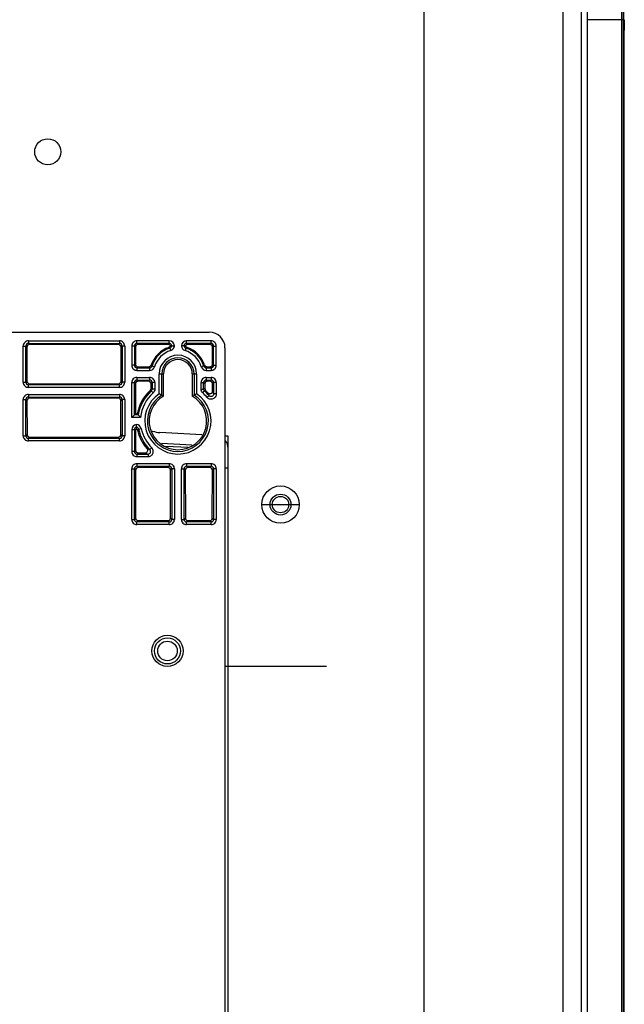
# Model space of a CAD drawing. Header units: millimetres. Extents: x 0 to 2378, y 0 to 1682.
# Tile 32 of 33: x 1926 to 2042, y 783 to 971. Entities that reach past the tile are written whole.
import ezdxf

# ---------------------------------------------------------------- set-up
doc = ezdxf.new("R2010")
doc.units = ezdxf.units.MM
doc.header["$LTSCALE"] = 130.79
doc.layers.add('00_COMPONENTS', color=7, linetype='CONTINUOUS')

msp = doc.modelspace()

# ---------------------------------------------------------------- linework, layer by layer
at = {"layer": '00_COMPONENTS', "color": 3, "linetype": 'CONTINUOUS'}
for p, q in [((2003.28, 494.04), (2003.28, 1172.04)), ((2033.28, 1169.54), (2033.28, 496.8))]:
    msp.add_line(p, q, dxfattribs=at)
at = {"layer": '00_COMPONENTS', "color": 9, "linetype": 'CONTINUOUS'}
for p, q in [((2029.78, 1169.54), (2029.78, 496.54)), ((2041.31, 1042.16), (2041.3, 971.31)), ((2034.41, 971.31), (2034.41, 688.77)), ((2041.44, 971.31), (2034.41, 971.31)), ((2040.98, 971.31), (2040.98, 688.77)), ((2041.3, 971.31), (2041.3, 688.77)), ((1926.59, 901.96), (1926.59, 908.87)), ((1926.59, 908.87), (1927.09, 908.87)), ((1927.09, 901.96), (1927.09, 908.87)), ((1927.09, 908.87), (1927.28, 908.67)), ((1927.59, 909.87), (1927.59, 909.37)), ((1927.59, 909.87), (1945, 909.87)), ((1927.59, 909.37), (1945, 909.37)), ((1927.59, 909.37), (1927.78, 909.18)), ((1945, 909.37), (1944.8, 909.18)), ((1945, 909.87), (1945, 909.37)), ((1945.5, 908.87), (1945.3, 908.67)), ((1945.5, 908.87), (1945.5, 901.96)), ((1946, 908.87), (1945.5, 908.87)), ((1946, 908.87), (1946, 901.96)), ((1947.34, 908.87), (1947.34, 905.21)), ((1947.84, 908.87), (1947.34, 908.87)), ((1947.84, 908.87), (1947.84, 905.21)), ((1947.84, 908.87), (1948.03, 908.67)), ((1948.34, 909.37), (1948.34, 909.87)), ((1954.5, 909.87), (1948.34, 909.87)), ((1954.5, 909.37), (1948.34, 909.37)), ((1948.34, 909.37), (1948.53, 909.18)), ((1954.5, 909.37), (1954.3, 909.18)), ((1954.5, 909.37), (1954.5, 909.87)), ((1954.65, 908.48), (1954.8, 908)), ((1957.69, 908.48), (1957.54, 908)), ((1957.84, 909.37), (1957.84, 909.87)), ((1962.5, 909.87), (1957.84, 909.87)), ((1962.5, 909.37), (1957.84, 909.37)), ((1957.84, 909.37), (1958.03, 909.18)), ((1962.5, 909.37), (1962.3, 909.18)), ((1962.5, 909.37), (1962.5, 909.87)), ((1963, 908.87), (1962.8, 908.67)), ((1963, 905.21), (1963, 908.87)), ((1963, 908.87), (1963.5, 908.87)), ((1963.5, 905.21), (1963.5, 908.87)), ((1947.84, 905.21), (1947.34, 905.21)), ((1947.84, 905.21), (1948.04, 905.41)), ((1948.34, 904.71), (1948.54, 904.91)), ((1948.34, 904.71), (1948.34, 904.21)), ((1948.34, 904.71), (1950.75, 904.71)), ((1950.75, 904.71), (1950.75, 904.21)), ((1951.23, 905.06), (1951.71, 904.91)), ((1961.11, 905.06), (1960.63, 904.91)), ((1961.59, 904.71), (1961.59, 904.21)), ((1961.59, 904.71), (1962.5, 904.71)), ((1962.5, 904.71), (1962.3, 904.91)), ((1962.5, 904.71), (1962.5, 904.21)), ((1963, 905.21), (1962.8, 905.41)), ((1963, 905.21), (1963.5, 905.21)), ((1948.34, 904.21), (1950.75, 904.21)), ((1948.34, 902.87), (1948.34, 902.37)), ((1948.34, 902.87), (1950.75, 902.87)), ((1950.75, 902.87), (1950.75, 902.37)), ((1952.59, 899.76), (1952.59, 903.54)), ((1952.59, 903.54), (1953.42, 903.54)), ((1953.09, 899.49), (1953.09, 903.54)), ((1958.92, 903.54), (1959.75, 903.54)), ((1959.25, 903.54), (1959.25, 899.49)), ((1959.75, 903.54), (1959.75, 899.76)), ((1961.59, 904.21), (1962.5, 904.21)), ((1961.59, 902.87), (1961.59, 902.37)), ((1961.59, 902.87), (1962.5, 902.87)), ((1962.5, 902.87), (1962.5, 902.37)), ((1926.59, 901.96), (1927.09, 901.96)), ((1927.09, 901.96), (1927.3, 902.17)), ((1927.59, 901.46), (1927.8, 901.67)), ((1927.59, 900.96), (1927.59, 901.46)), ((1945, 901.46), (1927.59, 901.46)), ((1945, 900.96), (1927.59, 900.96)), ((1945, 901.46), (1944.79, 901.67)), ((1945, 900.96), (1945, 901.46)), ((1945.5, 901.96), (1945.29, 902.17)), ((1946, 901.96), (1945.5, 901.96)), ((1947.34, 895.21), (1947.34, 901.87)), ((1947.34, 901.87), (1947.84, 901.87)), ((1947.84, 895.71), (1947.84, 901.87)), ((1947.84, 901.87), (1948.05, 901.66)), ((1948.34, 902.37), (1950.75, 902.37)), ((1948.34, 902.37), (1948.55, 902.16)), ((1950.75, 902.37), (1950.54, 902.16)), ((1951.25, 901.87), (1951.04, 901.66)), ((1951.25, 901.87), (1951.25, 900.65)), ((1951.75, 901.87), (1951.25, 901.87)), ((1951.75, 900.65), (1951.25, 900.65)), ((1951.75, 901.87), (1951.75, 900.65)), ((1960.59, 900.65), (1960.59, 901.87)), ((1960.59, 901.87), (1961.09, 901.87)), ((1960.59, 900.65), (1961.09, 900.65)), ((1961.09, 900.65), (1961.09, 901.87)), ((1961.09, 901.87), (1961.3, 901.66)), ((1961.59, 902.37), (1962.5, 902.37)), ((1961.59, 902.37), (1961.8, 902.16)), ((1962.5, 902.37), (1962.29, 902.16)), ((1963, 901.87), (1962.79, 901.66)), ((1963, 901.87), (1963, 899.7)), ((1963.5, 901.87), (1963, 901.87)), ((1963.5, 901.87), (1963.5, 899.7)), ((1927.59, 899.62), (1927.59, 899.12)), ((1927.59, 899.62), (1945, 899.62)), ((1927.59, 899.12), (1945, 899.12)), ((1927.59, 899.12), (1927.8, 898.91)), ((1945, 899.12), (1944.79, 898.91)), ((1945, 899.62), (1945, 899.12)), ((1951.41, 899.9), (1951.08, 900.28)), ((1960.92, 899.9), (1961.26, 900.28)), ((1961.73, 899.07), (1962.11, 899.38)), ((1963.5, 899.7), (1963, 899.7)), ((1926.59, 891.71), (1926.59, 898.62)), ((1926.59, 898.62), (1927.09, 898.62)), ((1927.09, 891.71), (1927.09, 898.62)), ((1927.09, 898.62), (1927.3, 898.41)), ((1945.5, 898.62), (1945.28, 898.41)), ((1945.5, 898.62), (1945.5, 891.71)), ((1946, 898.62), (1945.5, 898.62)), ((1946, 898.62), (1946, 891.71)), ((1949.03, 895.21), (1947.34, 895.21)), ((1948.59, 895.71), (1947.84, 895.71)), ((1948.66, 892.97), (1949.15, 893.08)), ((1926.59, 891.71), (1927.09, 891.71)), ((1927.09, 891.71), (1927.32, 891.94)), ((1927.59, 891.21), (1927.82, 891.44)), ((1927.59, 890.71), (1927.59, 891.21)), ((1945, 891.21), (1927.59, 891.21)), ((1945, 891.21), (1944.77, 891.44)), ((1945, 890.71), (1945, 891.21)), ((1945.5, 891.71), (1945.27, 891.94)), ((1946, 891.71), (1945.5, 891.71)), ((1947.34, 892.87), (1947.34, 888.71)), ((1947.84, 892.87), (1947.34, 892.87)), ((1947.84, 892.87), (1947.84, 888.71)), ((1947.84, 892.87), (1948.06, 892.65)), ((1945, 890.71), (1927.59, 890.71)), ((1950.8, 889.06), (1951.15, 889.42)), ((1953.88, 889.74), (1958.12, 889.52)), ((1947.84, 888.71), (1947.34, 888.71)), ((1947.84, 888.71), (1948.07, 888.94)), ((1948.34, 888.21), (1948.57, 888.44)), ((1948.34, 888.21), (1948.34, 887.71)), ((1948.34, 888.21), (1950.45, 888.21)), ((1948.34, 887.71), (1950.45, 887.71)), ((1950.45, 888.21), (1950.45, 887.71)), ((1948.34, 886.37), (1954.5, 886.37)), ((1948.34, 886.37), (1948.34, 885.87)), ((1948.34, 885.87), (1954.5, 885.87)), ((1948.34, 885.87), (1948.58, 885.63)), ((1954.5, 885.87), (1954.26, 885.63)), ((1954.5, 886.37), (1954.5, 885.87)), ((1957.84, 886.37), (1962.5, 886.37)), ((1957.84, 886.37), (1957.84, 885.87)), ((1957.84, 885.87), (1962.5, 885.87)), ((1957.84, 885.87), (1958.08, 885.63)), ((1962.5, 885.87), (1962.26, 885.63)), ((1962.5, 886.37), (1962.5, 885.87)), ((1947.34, 875.71), (1947.34, 885.37)), ((1947.34, 885.37), (1947.84, 885.37)), ((1947.84, 875.71), (1947.84, 885.37)), ((1947.84, 885.37), (1948.08, 885.13)), ((1955, 885.37), (1954.76, 885.13)), ((1955.5, 885.37), (1955, 885.37)), ((1955, 885.37), (1955, 875.71)), ((1955.5, 885.37), (1955.5, 875.71)), ((1956.84, 885.37), (1957.34, 885.37)), ((1956.84, 875.71), (1956.84, 885.37)), ((1957.34, 875.71), (1957.34, 885.37)), ((1957.34, 885.37), (1957.58, 885.13)), ((1963, 885.37), (1962.76, 885.13)), ((1963.5, 885.37), (1963, 885.37)), ((1963, 885.37), (1963, 875.71)), ((1963.5, 885.37), (1963.5, 875.71)), ((1972.22, 878.54), (1979.36, 878.54)), ((1947.34, 875.71), (1947.84, 875.71)), ((1947.84, 875.71), (1948.09, 875.96)), ((1948.34, 875.21), (1948.6, 875.47)), ((1954.5, 875.21), (1948.34, 875.21)), ((1948.34, 874.71), (1948.34, 875.21)), ((1954.5, 874.71), (1948.34, 874.71)), ((1954.5, 875.21), (1954.24, 875.47)), ((1954.5, 874.71), (1954.5, 875.21)), ((1955, 875.71), (1954.74, 875.96)), ((1955.5, 875.71), (1955, 875.71)), ((1956.84, 875.71), (1957.34, 875.71)), ((1957.34, 875.71), (1957.59, 875.96)), ((1957.84, 875.21), (1958.1, 875.47)), ((1962.5, 875.21), (1957.84, 875.21)), ((1957.84, 874.71), (1957.84, 875.21)), ((1962.5, 874.71), (1957.84, 874.71)), ((1962.5, 875.21), (1962.24, 875.47)), ((1962.5, 874.71), (1962.5, 875.21)), ((1963, 875.71), (1962.74, 875.96)), ((1963.5, 875.71), (1963, 875.71))]:
    msp.add_line(p, q, dxfattribs=at)
at = {"layer": '00_COMPONENTS', "color": 7, "linetype": 'CONTINUOUS'}
for p, q in [((2041.44, 971.31), (2041.51, 1042.27)), ((2041.52, 971.32), (2041.52, 969.53)), ((2041.44, 969.53), (2041.44, 690.55)), ((2041.52, 969.53), (2041.52, 969.31)), ((2041.52, 968.27), (2041.52, 969.31)), ((2041.52, 967.75), (2041.52, 968.27)), ((2041.52, 692.33), (2041.52, 967.75)), ((1848.17, 911.54), (1962.17, 911.54)), ((1927.28, 908.67), (1927.3, 902.17)), ((1944.8, 909.18), (1927.78, 909.18)), ((1945.29, 902.17), (1945.3, 908.67)), ((1948.03, 908.67), (1948.04, 905.41)), ((1954.3, 909.18), (1948.53, 909.18)), ((1954.46, 908.63), (1954.76, 908.89)), ((1957.58, 908.89), (1957.88, 908.63)), ((1962.3, 909.18), (1958.03, 909.18)), ((1962.8, 905.41), (1962.8, 908.67)), ((1965.17, 908.54), (1965.17, 635.54)), ((1948.54, 904.91), (1950.6, 904.91)), ((1961.73, 904.91), (1962.3, 904.91)), ((1953.42, 899.3), (1953.42, 903.54)), ((1958.92, 903.54), (1958.92, 899.3)), ((1927.8, 901.67), (1944.79, 901.67)), ((1948.05, 901.66), (1948.06, 895.93)), ((1950.54, 902.16), (1948.55, 902.16)), ((1950.87, 900.38), (1951.04, 900.75)), ((1951.04, 900.75), (1951.04, 901.66)), ((1961.3, 901.66), (1961.3, 900.75)), ((1961.3, 900.75), (1961.46, 900.38)), ((1962.29, 902.16), (1961.8, 902.16)), ((1962.79, 900.27), (1962.79, 901.66)), ((1944.79, 898.91), (1927.8, 898.91)), ((1961.46, 900.38), (1961.92, 899.93)), ((1927.3, 898.41), (1927.32, 891.94)), ((1945.27, 891.94), (1945.28, 898.41)), ((1947.84, 895.71), (1947.34, 895.21)), ((1947.84, 895.71), (1948.06, 895.93)), ((1948.06, 895.93), (1948.4, 895.93)), ((1948.48, 892.76), (1948.28, 893.06)), ((1927.82, 891.44), (1944.77, 891.44)), ((1948.06, 892.65), (1948.07, 888.94)), ((1960.77, 891.89), (1952.72, 892.32)), ((1965.78, 891.63), (1965.17, 891.66)), ((1965.78, 651.31), (1965.78, 891.63)), ((1953.05, 890.28), (1958.83, 889.98)), ((1948.57, 888.44), (1949.9, 888.44)), ((1954.26, 885.63), (1948.58, 885.63)), ((1962.26, 885.63), (1958.08, 885.63)), ((1965.78, 885.54), (1965.17, 885.54)), ((1948.08, 885.13), (1948.09, 875.96)), ((1954.74, 875.96), (1954.76, 885.13)), ((1957.58, 885.13), (1957.59, 875.96)), ((1962.74, 875.96), (1962.76, 885.13)), ((1948.6, 875.47), (1954.24, 875.47)), ((1958.1, 875.47), (1962.24, 875.47))]:
    msp.add_line(p, q, dxfattribs=at)
at = {"layer": '00_COMPONENTS', "color": 4, "linetype": 'CONTINUOUS'}
msp.add_line((1984.55, 847.54), (1965.17, 847.54), dxfattribs=at)
at = {"layer": '00_COMPONENTS', "color": 7, "linetype": 'CONTINUOUS'}
for centre, radius in [((1931.28, 946.04), 2.5), ((1975.79, 878.54), 1.57), ((1954.17, 850.54), 1.87)]:
    msp.add_circle(centre, radius, dxfattribs=at)
at = {"layer": '00_COMPONENTS', "color": 3, "linetype": 'CONTINUOUS'}
for radius in [3.57, 2]:
    msp.add_circle((1975.79, 878.54), radius, dxfattribs=at)
at = {"layer": '00_COMPONENTS', "color": 9, "linetype": 'CONTINUOUS'}
for radius in [2.99, 2.49]:
    msp.add_circle((1954.17, 850.54), radius, dxfattribs=at)
for centre, radius, start, end in [((23588.81, 979.07), 21547.83, 179.832241, 180.02062), ((1927.59, 908.87), 0.999, 89.9917, 180.0083), ((1927.59, 908.87), 0.499, 89.887, 180.113), ((1945, 908.87), 0.999, 359.9917, 90.0083), ((1945, 908.87), 0.499, 359.887, 90.113), ((1948.34, 908.87), 0.999, 89.986, 180.014), ((1948.34, 908.87), 0.499, 89.8895, 180.1105), ((1956.17, 903.54), 5.17, 107.1097, 162.8903), ((1944.27, 895.63), 16.51, 51.0685, 51.8938), ((1954.5, 908.87), 0.999, 2.3906, 90.0144), ((1954.5, 908.87), 0.499, 4.7066, 90.1144), ((1954.5, 908.96), 0.999, 287.1039, 357.6015), ((1957.84, 908.87), 0.999, 89.9855, 177.6095), ((1957.84, 908.96), 0.999, 182.3981, 252.8965), ((1957.84, 908.87), 0.499, 89.8856, 175.2934), ((1968.07, 895.63), 16.51, 128.1062, 128.9315), ((1956.17, 903.54), 5.17, 17.1097, 72.8903), ((1962.5, 908.87), 0.999, 359.986, 90.014), ((1962.5, 908.87), 0.499, 359.8895, 90.1105), ((1956.17, 903.54), 4.67, 107.1097, 162.8903), ((1956.17, 903.54), 3.58, 0, 180), ((1956.17, 903.54), 3.08, 0, 180), ((1956.17, 903.54), 4.67, 17.1097, 72.8903), ((1948.34, 905.21), 0.999, 179.986, 270.014), ((1948.34, 905.21), 0.499, 179.8895, 270.1105), ((1966.52, 916.35), 19.6, 215.701, 216.4419), ((1950.75, 905.21), 0.499, 269.9335, 342.9568), ((1950.75, 905.21), 0.999, 269.994, 342.8964), ((1964.09, 915.45), 16.53, 218.081, 218.9312), ((1961.59, 905.21), 0.999, 197.1036, 270.0061), ((1948.25, 915.45), 16.53, 321.0688, 321.919), ((1961.59, 905.21), 0.499, 197.0433, 270.0663), ((1945.82, 916.35), 19.6, 323.5581, 324.299), ((1962.5, 905.21), 0.999, 269.986, 0.014), ((1962.5, 905.21), 0.499, 269.8895, 0.1105), ((1948.34, 901.87), 0.999, 89.9917, 180.0083), ((1950.75, 901.87), 0.999, 359.9917, 90.0083), ((1961.59, 901.87), 0.999, 89.9917, 180.0083), ((1962.5, 901.87), 0.999, 359.9917, 90.0083), ((1927.59, 901.96), 0.999, 179.9917, 270.0083), ((1927.59, 901.96), 0.499, 179.887, 270.113), ((1945, 901.96), 0.999, 269.9917, 0.0083), ((1945, 901.96), 0.499, 269.887, 0.113), ((1948.34, 901.87), 0.499, 89.887, 180.113), ((1950.75, 901.87), 0.499, 359.887, 90.113), ((1934.6, 863.64), 40.59, 65.7768, 66.1052), ((1961.59, 901.87), 0.499, 89.887, 180.113), ((1977.74, 863.64), 40.59, 113.8948, 114.2232), ((1962.5, 901.87), 0.499, 359.887, 90.113), ((1927.59, 898.62), 0.999, 89.9917, 180.0083), ((1927.59, 898.62), 0.499, 89.887, 180.113), ((1945, 898.62), 0.999, 359.9917, 90.0083), ((1945, 898.62), 0.499, 359.887, 90.113), ((1956.17, 894.54), 7.67, 131.5515, 171.2408), ((1956.17, 894.54), 7.17, 131.5515, 174.6531), ((1956.17, 894.54), 6.33, 124.451, 55.549), ((1956.17, 894.54), 5.83, 121.9037, 58.0963), ((1935.94, 868.59), 35.12, 64.452, 64.829), ((1956.17, 894.54), 7.17, 39.1619, 48.4485), ((1976.4, 868.59), 35.12, 115.171, 115.548), ((1956.17, 894.54), 7.67, 39.1619, 48.4485), ((1945.73, 893.93), 17.27, 18.4162, 20.3297), ((1946.35, 893.77), 17.67, 19.5873, 21.5558), ((1948.34, 892.87), 0.999, 94.6542, 180.0148), ((1948.34, 892.87), 0.499, 99.2674, 180.1151), ((1948.17, 892.87), 0.999, 11.7713, 85.3402), ((1956.17, 894.54), 7.17, 191.7796, 225.5731), ((1927.59, 891.71), 0.999, 179.9917, 270.0083), ((1927.59, 891.71), 0.499, 179.887, 270.113), ((1945, 891.71), 0.999, 269.9917, 0.0083), ((1945, 891.71), 0.499, 269.887, 0.113), ((1966.54, 877.5), 23.64, 139.1341, 139.8236), ((1956.17, 894.54), 7.67, 191.7796, 225.5731), ((1957.05, 905.4), 17.49, 247.2299, 249.0752), ((1948.34, 888.71), 0.999, 179.986, 270.014), ((1948.34, 888.71), 0.499, 179.8895, 270.1105), ((1957.27, 904.89), 18.02, 245.881, 247.7798), ((1948.34, 885.37), 0.999, 89.9917, 180.0083), ((1948.34, 885.37), 0.499, 89.887, 180.113), ((1954.5, 885.37), 0.999, 359.9917, 90.0083), ((1954.5, 885.37), 0.499, 359.887, 90.113), ((1957.84, 885.37), 0.999, 89.9917, 180.0083), ((1957.84, 885.37), 0.499, 89.887, 180.113), ((1962.5, 885.37), 0.999, 359.9917, 90.0083), ((1962.5, 885.37), 0.499, 359.887, 90.113), ((1948.34, 875.71), 0.999, 179.9917, 270.0083), ((1948.34, 875.71), 0.499, 179.887, 270.113), ((1954.5, 875.71), 0.999, 269.9917, 0.0083), ((1954.5, 875.71), 0.499, 269.887, 0.113), ((1957.84, 875.71), 0.999, 179.9917, 270.0083), ((1957.84, 875.71), 0.499, 179.887, 270.113), ((1962.5, 875.71), 0.999, 269.9917, 0.0083), ((1962.5, 875.71), 0.499, 269.887, 0.113)]:
    msp.add_arc(centre, radius, start, end, dxfattribs=at)
at = {"layer": '00_COMPONENTS', "color": 7, "linetype": 'CONTINUOUS'}
for centre, radius, start, end in [((1962.17, 908.54), 3, 0, 90), ((1953.63, 920.23), 11.4, 275.6642, 276.8945), ((1958.71, 920.23), 11.4, 263.1054, 264.3358), ((1956.17, 903.54), 2.75, 0, 180), ((1950.6, 905.41), 0.5, 269.97, 341.2924), ((1961.73, 905.41), 0.5, 198.7072, 270.0303), ((1956.17, 894.54), 5.5, 120, 60), ((1941.02, 877.77), 24.85, 60.9469, 62.2567), ((1941.93, 879.39), 22.99, 60.007, 60.9588), ((1970.41, 879.39), 22.99, 119.0412, 119.993), ((1971.32, 877.77), 24.85, 117.7433, 119.0531), ((1966.86, 911.37), 24.06, 219.9275, 220.6179), ((1965.69, 910.36), 22.52, 220.6108, 222.3074), ((1931.31, 891.99), 17, 3.5807, 4.6268), ((1952.73, 896.82), 4.5, 247.3549, 253.1881), ((1952.95, 896.81), 4.5, 248.8493, 267), ((1963.28, 889.26), 2.5, 0, 38.8716)]:
    msp.add_arc(centre, radius, start, end, dxfattribs=at)
for centre, major_axis, ratio, start_param, end_param in [((2046.73, 969.53), (0, 101), 0.052408, 1.553163, 1.570796), ((1927.79, 908.67), (-0.247, 0.436), 0.996449, -0.514023, 1.055555), ((1944.8, 908.67), (0.247, 0.436), 0.996449, -1.055555, 0.514023), ((1948.54, 908.67), (-0.247, 0.436), 0.996449, -0.514023, 1.055555), ((1956.17, 903.53), (0, 5.37), 0.999998, 0.323067, 1.244657), ((1956.17, 903.53), (0, 5.37), 0.999998, -1.244657, -0.323067), ((1962.3, 908.67), (0.247, 0.436), 0.996449, -1.055555, 0.514023), ((1948.54, 905.41), (0.494, -0.08), 0.998075, -2.979317, -1.409738), ((1962.3, 905.41), (0.494, 0.08), 0.998075, -1.731854, -0.162276), ((1927.8, 902.17), (0.494, -0.08), 0.998075, -2.979317, -1.409738), ((1944.79, 902.17), (0.494, 0.08), 0.998075, -1.731854, -0.162276), ((1948.55, 901.66), (-0.247, 0.436), 0.996449, -0.514023, 1.055555), ((1950.54, 901.66), (0.247, 0.436), 0.996449, -1.055555, 0.514023), ((1961.8, 901.66), (-0.247, 0.436), 0.996449, -0.514023, 1.055555), ((1962.29, 901.66), (0.247, 0.436), 0.996449, -1.055555, 0.514023), ((1927.8, 898.41), (-0.247, 0.436), 0.996449, -0.514023, 1.055555), ((1944.78, 898.41), (0.247, 0.436), 0.996449, -1.055555, 0.514023), ((1956.17, 894.53), (0, 7.89), 0.999998, 0.735482, 1.392017), ((1927.82, 891.94), (0.494, -0.08), 0.998075, -2.979317, -1.409738), ((1944.77, 891.94), (0.494, 0.08), 0.998075, -1.731854, -0.162276), ((1948.57, 888.94), (0.494, -0.08), 0.998075, -2.979317, -1.409738), ((1948.58, 885.13), (-0.247, 0.436), 0.996449, -0.514023, 1.055555), ((1954.26, 885.13), (0.247, 0.436), 0.996449, -1.055555, 0.514023), ((1958.08, 885.13), (-0.247, 0.436), 0.996449, -0.514023, 1.055555), ((1962.26, 885.13), (0.247, 0.436), 0.996449, -1.055555, 0.514023), ((1948.59, 875.97), (0.494, -0.08), 0.998075, -2.979317, -1.409738), ((1954.24, 875.97), (0.494, 0.08), 0.998075, -1.731854, -0.162276), ((1958.09, 875.97), (0.494, -0.08), 0.998075, -2.979317, -1.409738), ((1962.24, 875.97), (0.494, 0.08), 0.998075, -1.731854, -0.162276)]:
    msp.add_ellipse(centre, major_axis=major_axis, ratio=ratio, start_param=start_param, end_param=end_param, dxfattribs=at)
at = {"layer": '00_COMPONENTS', "color": 9, "linetype": 'CONTINUOUS'}
for points, knots in [([(2036.48, 1055.32), (2035.68, 1042.81), (2034.72, 1014.81), (2034.41, 986.8), (2034.41, 971.31)], [0, 0, 0, 0, 0.44724, 1, 1, 1, 1]), ([(1963.5, 899.7), (1963.5, 899.5), (1963.37, 899.08), (1962.86, 898.69), (1962.22, 898.67), (1961.85, 898.91), (1961.73, 899.07)], [0, 0, 0, 0, 0.249887, 0.499834, 0.749886, 1, 1, 1, 1]), ([(1963, 899.7), (1963, 899.5), (1962.72, 899.08), (1962.24, 899.23), (1962.11, 899.38)], [0, 0, 0, 0, 0.500242, 1, 1, 1, 1]), ([(1950.45, 887.71), (1950.65, 887.71), (1951.04, 887.83), (1951.43, 888.31), (1951.49, 888.92), (1951.29, 889.28), (1951.15, 889.42)], [0, 0, 0, 0, 0.249915, 0.499924, 0.749942, 1, 1, 1, 1]), ([(1950.45, 888.21), (1950.64, 888.21), (1951.05, 888.46), (1950.94, 888.93), (1950.8, 889.06)], [0, 0, 0, 0, 0.500102, 1, 1, 1, 1])]:
    msp.add_open_spline(points, degree=3, knots=knots, dxfattribs=at)
at = {"layer": '00_COMPONENTS', "color": 7, "linetype": 'CONTINUOUS'}
for points in [[(1954.76, 908.89), (1954.68, 909.05), (1954.48, 909.18), (1954.3, 909.18)], [(1958.03, 909.18), (1957.86, 909.18), (1957.66, 909.05), (1957.58, 908.89)], [(1948.28, 893.06), (1948.15, 892.97), (1948.06, 892.8), (1948.06, 892.65)], [(1950.28, 889.27), (1949.41, 890.25), (1948.77, 891.48), (1948.48, 892.76)]]:
    msp.add_open_spline(points, degree=3, dxfattribs=at)
at = {"layer": '00_COMPONENTS', "color": 9, "linetype": 'CONTINUOUS'}
for points in [[(1954.65, 908.48), (1954.83, 908.53), (1954.98, 908.73), (1955, 908.91)], [(1957.34, 908.91), (1957.35, 908.73), (1957.51, 908.53), (1957.69, 908.48)], [(1951.25, 900.65), (1951.25, 900.52), (1951.19, 900.37), (1951.08, 900.28)], [(1951.75, 900.65), (1951.75, 900.38), (1951.62, 900.09), (1951.41, 899.9)], [(1960.92, 899.9), (1960.72, 900.09), (1960.59, 900.38), (1960.59, 900.65)], [(1961.26, 900.28), (1961.15, 900.37), (1961.09, 900.52), (1961.09, 900.65)], [(1948.66, 892.97), (1948.62, 893.16), (1948.44, 893.34), (1948.26, 893.37)]]:
    msp.add_open_spline(points, degree=3, dxfattribs=at)
at = {"layer": '00_COMPONENTS', "color": 7, "linetype": 'CONTINUOUS'}
for points, knots in [([(1955, 908.91), (1955.05, 908.92), (1955.22, 908.91), (1955.38, 908.91), (1955.5, 908.91)], [0, 0, 0, 0, 0.30623, 1, 1, 1, 1]), ([(1957.34, 908.91), (1957.29, 908.92), (1957.12, 908.91), (1956.95, 908.91), (1956.84, 908.91)], [0, 0, 0, 0, 0.305965, 1, 1, 1, 1]), ([(1961.92, 899.93), (1962.05, 899.79), (1962.52, 899.67), (1962.79, 900.08), (1962.79, 900.27)], [0, 0, 0, 0, 0.500234, 1, 1, 1, 1]), ([(1948.26, 893.37), (1948.25, 893.38), (1948.26, 893.55), (1948.26, 893.72), (1948.26, 893.87)], [0, 0, 0, 0, 0.088335, 1, 1, 1, 1]), ([(1949.9, 888.44), (1950.08, 888.44), (1950.48, 888.68), (1950.4, 889.14), (1950.28, 889.27)], [0, 0, 0, 0, 0.500429, 1, 1, 1, 1])]:
    msp.add_open_spline(points, degree=3, knots=knots, dxfattribs=at)

doc.saveas('drawing.dxf')
